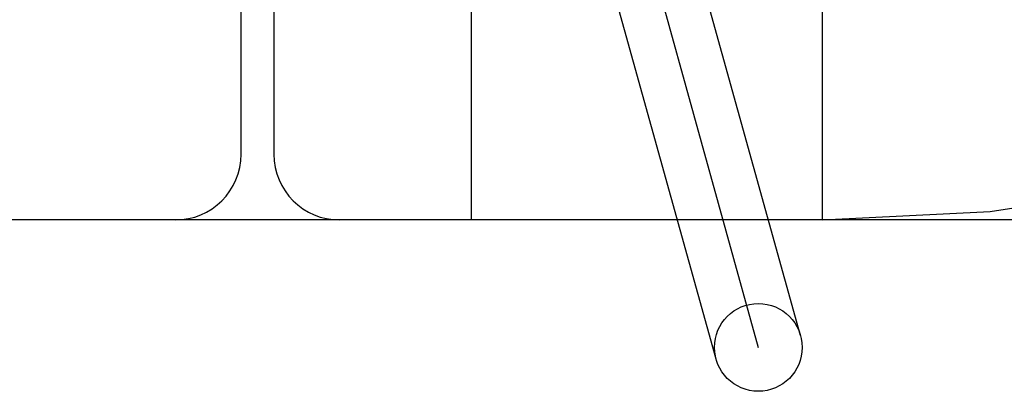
# Model space of a CAD drawing. Header units: inches. Extents: x 0 to 200, y 0 to 129.
# Tile 16 of 118: x 99.3208 to 99.5453, y 47.0868 to 47.1714. Entities that reach past the tile are written whole.
import ezdxf

# ---------------------------------------------------------------- set-up
doc = ezdxf.new("R2010")
doc.units = ezdxf.units.IN
doc.header["$LTSCALE"] = 11
doc.header["$MEASUREMENT"] = 0
doc.linetypes.add('HIDDEN', pattern=[0.2, 0.1, -0.1])
doc.layers.add('DEFAULT_2', color=8, linetype='HIDDEN')

msp = doc.modelspace()

# ---------------------------------------------------------------- linework, layer by layer
at = {"layer": 'DEFAULT_2', "color": 8, "linetype": 'HIDDEN'}
for p, q in [((99.49887, 47.09944), (99.44797, 47.28249)), ((99.43834, 47.27981), (99.48923, 47.09677)), ((99.4796, 47.09408), (99.4287, 47.27713)), ((99.42379, 47.25079), (99.42379, 47.12579)), ((99.50379, 47.25079), (99.50379, 47.12579)), ((99.37129, 47.14079), (99.37129, 47.23579)), ((99.37879, 47.23579), (99.37879, 47.14079)), ((100.25129, 47.12579), (97.7563, 47.12579))]:
    msp.add_line(p, q, dxfattribs=at)
msp.add_circle((99.48924, 47.09676), 0.01, dxfattribs=at)
for centre, radius, start, end in [((99.50379, 47.50079), 0.375, 270, 360), ((99.35629, 47.14079), 0.015, 270, 360), ((99.39379, 47.14079), 0.015, 180, 270)]:
    msp.add_arc(centre, radius, start, end, dxfattribs=at)

doc.saveas('drawing.dxf')
